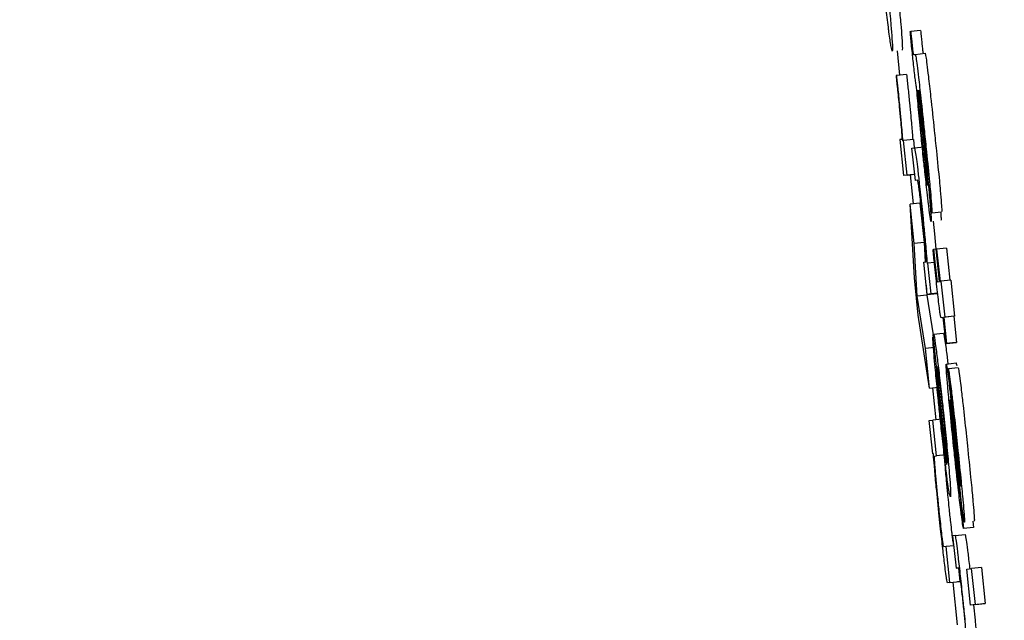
# Model space of a CAD drawing. Header units: inches. Extents: x 170 to 312, y 215 to 248.
# Tile 231 of 256: x 210.2396 to 210.2592, y 223.9287 to 223.9407. Entities that reach past the tile are written whole.
import ezdxf

# ---------------------------------------------------------------- set-up
doc = ezdxf.new("R2010")
doc.units = ezdxf.units.IN
doc.header["$LTSCALE"] = 0.25
doc.header["$MEASUREMENT"] = 0
doc.layers.add('ANNOTATIONS', color=1, linetype='Continuous')
doc.layers.add('MOTOR LH', color=7, linetype='Continuous')
doc.styles.add('ARIAL', font='arial.ttf', dxfattribs={"height": 0.09375})
doc.dimstyles.new('STANDARD$0', dxfattribs={"dimtxt": 0.09375, "dimasz": 0.09375, "dimexe": 0.03125, "dimexo": 0.046875, "dimgap": 0.09, "dimtad": 0, "dimtih": 1, "dimtoh": 1, "dimdec": 4, "dimzin": 0, "dimdsep": 46, "dimtxsty": 'ARIAL', "dimcen": 0.09, "dimadec": 0, "dimazin": 0, "dimtfac": 1, "dimtdec": 4, "dimtofl": 0, "dimtmove": 0, "dimatfit": 1, "dimfxl": 1, "dimtolj": 1, "dimtzin": 0, "dimarcsym": 0})

# ---------------------------------------------------------------- blocks, each defined once
blk = doc.blocks.new('*D154')
at = {"layer": 'ANNOTATIONS', "color": 0, "lineweight": -2, "transparency": 16777216}
for p, q in [((209.952995, 224.436735), (211.798957, 224.436735)), ((211.767707, 224.342985), (211.767707, 222.643354)), ((211.767707, 220.508863), (211.767707, 222.208494)), ((211.037182, 220.415113), (211.798957, 220.415113))]:
    blk.add_line(p, q, dxfattribs=at)
at = {"layer": 'ANNOTATIONS', "color": 0, "transparency": 16777216}
for points in [[(211.752082, 224.342985), (211.783332, 224.342985), (211.767707, 224.436735)], [(211.752082, 220.508863), (211.783332, 220.508863), (211.767707, 220.415113)]]:
    blk.add_solid(points, dxfattribs=at)
at = {"layer": 'defpoints', "color": 0, "transparency": 16777216}
for p in [(209.90612, 224.436735), (210.990307, 220.415113), (211.767707, 220.415113)]:
    blk.add_point(p, dxfattribs=at)
at = {"layer": 'ANNOTATIONS', "color": 0, "transparency": 16777216, "insert": (211.767707, 222.425924), "char_height": 0.09375, "attachment_point": 5, "style": 'ARIAL'}
blk.add_mtext('\\A1;OPENING\\PHEIGHT', dxfattribs=at)
blk = doc.blocks.new('*D155')
at = {"layer": 'ANNOTATIONS', "color": 0, "lineweight": -2, "transparency": 16777216}
for p, q in [((209.952995, 225.272719), (212.453946, 225.272719)), ((212.422696, 225.178969), (212.422696, 223.061346)), ((212.422696, 220.508863), (212.422696, 222.626486)), ((211.957527, 220.415113), (212.453946, 220.415113))]:
    blk.add_line(p, q, dxfattribs=at)
at = {"layer": 'ANNOTATIONS', "color": 0, "transparency": 16777216}
for points in [[(212.407071, 225.178969), (212.438321, 225.178969), (212.422696, 225.272719)], [(212.407071, 220.508863), (212.438321, 220.508863), (212.422696, 220.415113)]]:
    blk.add_solid(points, dxfattribs=at)
at = {"layer": 'defpoints', "color": 0, "transparency": 16777216}
for p in [(209.90612, 225.272719), (211.910652, 220.415113), (212.422696, 220.415113)]:
    blk.add_point(p, dxfattribs=at)
at = {"layer": 'ANNOTATIONS', "color": 0, "transparency": 16777216, "insert": (212.422696, 222.843916), "char_height": 0.09375, "attachment_point": 5, "style": 'ARIAL'}
blk.add_mtext('\\A1;TOTAL\\PHEIGHT', dxfattribs=at)

msp = doc.modelspace()

# ---------------------------------------------------------------- linework, layer by layer
at = {"layer": 'MOTOR LH'}
for p, q in [((210.257327, 223.94046), (210.257338, 223.940461)), ((210.257533, 223.940482), (210.257338, 223.940461)), ((210.257067, 223.940078), (210.257118, 223.939591)), ((210.257392, 223.94), (210.257428, 223.940005)), ((210.257428, 223.940005), (210.257624, 223.940026)), ((210.257059, 223.939584), (210.257046, 223.939583)), ((210.257255, 223.939605), (210.257059, 223.939584)), ((210.257477, 223.939287), (210.257486, 223.939288)), ((210.257529, 223.93886), (210.257587, 223.938298)), ((210.257535, 223.938902), (210.257595, 223.938314)), ((210.257157, 223.938315), (210.25712, 223.93831)), ((210.25712, 223.93831), (210.257195, 223.937595)), ((210.257194, 223.93829), (210.257183, 223.938288)), ((210.25739, 223.93831), (210.257194, 223.93829)), ((210.257266, 223.937605), (210.257194, 223.93829)), ((210.25739, 223.93831), (210.257407, 223.938144)), ((210.257409, 223.938144), (210.257605, 223.938165)), ((210.257362, 223.938138), (210.257409, 223.938144)), ((210.25743, 223.937495), (210.257362, 223.938138)), ((210.257391, 223.937616), (210.257195, 223.937595)), ((210.257266, 223.937605), (210.257195, 223.937595)), ((210.257266, 223.937605), (210.257416, 223.93762)), ((210.257326, 223.937609), (210.257386, 223.937034)), ((210.257417, 223.937619), (210.257391, 223.937616)), ((210.257756, 223.936852), (210.257681, 223.937567)), ((210.257475, 223.937501), (210.25743, 223.937495)), ((210.257522, 223.937048), (210.257327, 223.937028)), ((210.257409, 223.936243), (210.257327, 223.937028)), ((210.25741, 223.93556), (210.257327, 223.937028)), ((210.257522, 223.937048), (210.257605, 223.936263)), ((210.257756, 223.936852), (210.257952, 223.936873)), ((210.257785, 223.936685), (210.25781, 223.936437)), ((210.25781, 223.936437), (210.257838, 223.93613)), ((210.257605, 223.936263), (210.257409, 223.936243)), ((210.257463, 223.935193), (210.257409, 223.936243)), ((210.257605, 223.936263), (210.257625, 223.935877)), ((210.257782, 223.936124), (210.257793, 223.936125)), ((210.257843, 223.936131), (210.257793, 223.936125)), ((210.257843, 223.936132), (210.257854, 223.936133)), ((210.257911, 223.935488), (210.257843, 223.936132)), ((210.25805, 223.936154), (210.257854, 223.936133)), ((210.257854, 223.936133), (210.257922, 223.935489)), ((210.25805, 223.936154), (210.258117, 223.935511)), ((210.2576, 223.935874), (210.257644, 223.93588)), ((210.257668, 223.935231), (210.2576, 223.935874)), ((210.257665, 223.935849), (210.257674, 223.93585)), ((210.257809, 223.935864), (210.257674, 223.93585)), ((210.257674, 223.93585), (210.257738, 223.93524)), ((210.257488, 223.934816), (210.25741, 223.93556)), ((210.257648, 223.935416), (210.257659, 223.935214)), ((210.257868, 223.935482), (210.257911, 223.935488)), ((210.257922, 223.935489), (210.257939, 223.935492)), ((210.258135, 223.935512), (210.257939, 223.935492)), ((210.257939, 223.935492), (210.258015, 223.934777)), ((210.258135, 223.935512), (210.25821, 223.934798)), ((210.257659, 223.935214), (210.257463, 223.935193)), ((210.257659, 223.935214), (210.257784, 223.93443)), ((210.257668, 223.935231), (210.257864, 223.935252)), ((210.257738, 223.93524), (210.257668, 223.935231)), ((210.257874, 223.935254), (210.257738, 223.93524)), ((210.257629, 223.934155), (210.257463, 223.935193)), ((210.257712, 223.933366), (210.257488, 223.934816)), ((210.257986, 223.934774), (210.257945, 223.934768)), ((210.258041, 223.934253), (210.257986, 223.934774)), ((210.258193, 223.934796), (210.257997, 223.934775)), ((210.258015, 223.934777), (210.257997, 223.934775)), ((210.257997, 223.934775), (210.258052, 223.934254)), ((210.25821, 223.934798), (210.258015, 223.934777)), ((210.25821, 223.934798), (210.258193, 223.934796)), ((210.258193, 223.934796), (210.258247, 223.934274)), ((210.258055, 223.931849), (210.257783, 223.934428)), ((210.25779, 223.934442), (210.257985, 223.934463)), ((210.257788, 223.934381), (210.25778, 223.93438)), ((210.25778, 223.93438), (210.257848, 223.933737)), ((210.258236, 223.934273), (210.258041, 223.934253)), ((210.258052, 223.934254), (210.258041, 223.934253)), ((210.258052, 223.934254), (210.258247, 223.934274)), ((210.258247, 223.934274), (210.258236, 223.934273)), ((210.25781, 223.934174), (210.257629, 223.934155)), ((210.257712, 223.933366), (210.257629, 223.934155)), ((210.258055, 223.93404), (210.258078, 223.933849)), ((210.258044, 223.933846), (210.25824, 223.933867)), ((210.258063, 223.931877), (210.25786, 223.9338)), ((210.258084, 223.933749), (210.258087, 223.933749)), ((210.258159, 223.933034), (210.258084, 223.933749)), ((210.258282, 223.93377), (210.258087, 223.933749)), ((210.257712, 223.933366), (210.257893, 223.933385)), ((210.257769, 223.933372), (210.257836, 223.932739)), ((210.257708, 223.932724), (210.257778, 223.932733)), ((210.257777, 223.932062), (210.257708, 223.932724)), ((210.25796, 223.932752), (210.257778, 223.932733)), ((210.257853, 223.932019), (210.257778, 223.932733)), ((210.258277, 223.931745), (210.258192, 223.932522)), ((210.258196, 223.932598), (210.258254, 223.93207)), ((210.257788, 223.932063), (210.257777, 223.932062)), ((210.257817, 223.932014), (210.257853, 223.932019)), ((210.258035, 223.932038), (210.257853, 223.932019)), ((210.258328, 223.931431), (210.258332, 223.931416)), ((210.258315, 223.931289), (210.25839, 223.930575)), ((210.258573, 223.930719), (210.258586, 223.930595)), ((210.258586, 223.930595), (210.25839, 223.930575)), ((210.258223, 223.930438), (210.258172, 223.930432)), ((210.258172, 223.930432), (210.25824, 223.929789)), ((210.258223, 223.930438), (210.258419, 223.930459)), ((210.258043, 223.930218), (210.257998, 223.930212)), ((210.258193, 223.930233), (210.258043, 223.930218)), ((210.258118, 223.929503), (210.258043, 223.930218)), ((210.25824, 223.929789), (210.258284, 223.929794)), ((210.258285, 223.929793), (210.25824, 223.929789)), ((210.258285, 223.929791), (210.258314, 223.929524)), ((210.258452, 223.929768), (210.258549, 223.929781)), ((210.258527, 223.929054), (210.258452, 223.929768)), ((210.258744, 223.929801), (210.258549, 223.929781)), ((210.258624, 223.929066), (210.258549, 223.929781)), ((210.258744, 223.929801), (210.258819, 223.929086)), ((210.258118, 223.929503), (210.258072, 223.929497)), ((210.258118, 223.929503), (210.258314, 223.929524)), ((210.258174, 223.929508), (210.258263, 223.92866)), ((210.258314, 223.929524), (210.258268, 223.929518)), ((210.258723, 223.929074), (210.258527, 223.929054)), ((210.258624, 223.929066), (210.258527, 223.929054)), ((210.258588, 223.92906), (210.258619, 223.92875)), ((210.258624, 223.929066), (210.258819, 223.929086)), ((210.258819, 223.929086), (210.258723, 223.929074))]:
    msp.add_line(p, q, dxfattribs=at)
for points, knots in [([(210.256814, 223.941925), (210.256835, 223.941716), (210.256879, 223.941296), (210.256922, 223.940846), (210.256939, 223.940643), (210.256944, 223.940587)], [0, 0, 0, 0, 0.417905, 0.838485, 1, 1, 1, 1]), ([(210.256893, 223.940547), (210.256878, 223.940673), (210.256847, 223.940925), (210.256794, 223.941399), (210.256761, 223.941711), (210.256746, 223.941849)], [0, 0, 0, 0, 0.35822, 0.7171383, 1, 1, 1, 1]), ([(210.257087, 223.941174), (210.257101, 223.941036), (210.257121, 223.940823), (210.257135, 223.940663), (210.25714, 223.940608)], [0, 0, 0, 0, 0.651281, 1, 1, 1, 1]), ([(210.256971, 223.940067), (210.256964, 223.940084), (210.256952, 223.940112), (210.256918, 223.940351), (210.256897, 223.940515), (210.256893, 223.940547)], [0, 0, 0, 0, 0.524417, 0.909793, 1, 1, 1, 1]), ([(210.256944, 223.940587), (210.256952, 223.940492), (210.256971, 223.940255), (210.256979, 223.940093), (210.256973, 223.940075), (210.256971, 223.940067)], [0, 0, 0, 0, 0.276439, 0.69213, 1, 1, 1, 1]), ([(210.25714, 223.940608), (210.257148, 223.940513), (210.257167, 223.940276), (210.257174, 223.940113), (210.257169, 223.940095), (210.257167, 223.940088)], [0, 0, 0, 0, 0.276432, 0.692176, 1, 1, 1, 1]), ([(210.257375, 223.939987), (210.257369, 223.940048), (210.257352, 223.940207), (210.257337, 223.940363), (210.257327, 223.94046)], [0, 0, 0, 0, 0.381526, 1, 1, 1, 1]), ([(210.257338, 223.940461), (210.257341, 223.940427), (210.257346, 223.940374), (210.257354, 223.940298), (210.257358, 223.940258), (210.25736, 223.940238)], [0, 0, 0, 0, 0.4881854, 0.7420853, 1, 1, 1, 1]), ([(210.257533, 223.940482), (210.257537, 223.940447), (210.257542, 223.940395), (210.257549, 223.940319), (210.257554, 223.940279), (210.257556, 223.940258)], [0, 0, 0, 0, 0.4882018, 0.7420766, 1, 1, 1, 1]), ([(210.25736, 223.940238), (210.257363, 223.940213), (210.257367, 223.940167), (210.257374, 223.940108), (210.25738, 223.940059), (210.257388, 223.940006), (210.25739, 223.940003), (210.257392, 223.94)], [0, 0, 0, 0, 0.140242, 0.256281, 0.371708, 0.556681, 1, 1, 1, 1]), ([(210.257556, 223.940258), (210.257558, 223.940233), (210.257563, 223.940188), (210.25757, 223.940129), (210.257576, 223.940079), (210.257584, 223.940027), (210.257586, 223.940023), (210.257588, 223.940021)], [0, 0, 0, 0, 0.140209, 0.256232, 0.372219, 0.556786, 1, 1, 1, 1]), ([(210.257454, 223.939345), (210.257451, 223.939363), (210.257444, 223.939393), (210.257428, 223.939519), (210.25741, 223.939668), (210.257392, 223.939832), (210.25738, 223.939938), (210.257375, 223.939987)], [0, 0, 0, 0, 0.318892, 0.503446, 0.689292, 0.85645, 1, 1, 1, 1]), ([(210.257428, 223.940005), (210.257432, 223.939994), (210.257438, 223.939977), (210.257463, 223.939796), (210.257496, 223.939522), (210.257547, 223.939069), (210.257586, 223.938696), (210.25761, 223.938471)], [0, 0, 0, 0, 0.208174, 0.351506, 0.494834, 0.694302, 1, 1, 1, 1]), ([(210.257624, 223.940026), (210.257628, 223.940015), (210.257634, 223.939997), (210.257659, 223.939816), (210.257692, 223.939543), (210.257743, 223.939089), (210.257782, 223.938717), (210.257806, 223.938491)], [0, 0, 0, 0, 0.208175, 0.351508, 0.494834, 0.694302, 1, 1, 1, 1]), ([(210.257046, 223.939583), (210.257049, 223.939558), (210.257054, 223.939507), (210.257063, 223.939425), (210.257069, 223.939369), (210.257072, 223.939338)], [0, 0, 0, 0, 0.310122, 0.619907, 1, 1, 1, 1]), ([(210.257088, 223.939321), (210.257079, 223.939397), (210.25707, 223.939486), (210.257061, 223.939573), (210.257059, 223.939584)], [0, 0, 0, 0, 0.865144, 1, 1, 1, 1]), ([(210.257255, 223.939605), (210.25726, 223.939562), (210.257269, 223.939474), (210.257279, 223.939385), (210.257283, 223.939341)], [0, 0, 0, 0, 0.498436, 1, 1, 1, 1]), ([(210.257072, 223.939338), (210.257085, 223.939212), (210.257109, 223.938987), (210.257137, 223.938695), (210.257147, 223.93857), (210.257152, 223.93851)], [0, 0, 0, 0, 0.390819, 0.706139, 1, 1, 1, 1]), ([(210.257283, 223.939341), (210.257294, 223.939241), (210.257314, 223.93904), (210.257345, 223.938721), (210.257365, 223.938483), (210.257375, 223.938353), (210.257378, 223.938308)], [0, 0, 0, 0, 0.222546, 0.444522, 0.808276, 1, 1, 1, 1]), ([(210.257587, 223.93797), (210.257573, 223.938109), (210.257539, 223.938438), (210.257491, 223.93893), (210.257467, 223.939205), (210.257454, 223.939345)], [0, 0, 0, 0, 0.26727, 0.629533, 1, 1, 1, 1]), ([(210.257183, 223.938288), (210.257174, 223.938398), (210.257161, 223.93857), (210.257128, 223.93892), (210.257104, 223.939166), (210.25709, 223.9393), (210.257088, 223.939321)], [0, 0, 0, 0, 0.447264, 0.699745, 0.954555, 1, 1, 1, 1]), ([(210.257483, 223.939156), (210.25748, 223.939186), (210.257475, 223.939258), (210.257475, 223.939285), (210.257476, 223.939287), (210.257477, 223.939287)], [0, 0, 0, 0, 0.368455, 0.910263, 1, 1, 1, 1]), ([(210.25752, 223.938738), (210.257513, 223.938816), (210.257498, 223.938974), (210.257488, 223.939095), (210.257483, 223.939156)], [0, 0, 0, 0, 0.489772, 1, 1, 1, 1]), ([(210.257486, 223.939288), (210.257493, 223.93922), (210.257506, 223.939082), (210.257521, 223.938934), (210.257529, 223.93886)], [0, 0, 0, 0, 0.495343, 1, 1, 1, 1]), ([(210.257501, 223.939294), (210.2575, 223.939289), (210.257499, 223.939281), (210.257504, 223.939222), (210.257507, 223.939182), (210.257509, 223.939168)], [0, 0, 0, 0, 0.560963, 0.835938, 1, 1, 1, 1]), ([(210.257602, 223.938447), (210.257587, 223.938587), (210.257565, 223.938796), (210.257536, 223.939053), (210.257518, 223.939198), (210.257506, 223.939282), (210.257503, 223.93929), (210.257501, 223.939294)], [0, 0, 0, 0, 0.342854, 0.509816, 0.6784, 0.82401, 1, 1, 1, 1]), ([(210.257509, 223.939168), (210.257511, 223.939143), (210.257515, 223.939095), (210.257524, 223.939005), (210.257531, 223.938939), (210.257535, 223.938902)], [0, 0, 0, 0, 0.302047, 0.603558, 1, 1, 1, 1]), ([(210.257583, 223.93812), (210.257574, 223.938199), (210.257552, 223.938414), (210.257533, 223.938612), (210.25752, 223.938738)], [0, 0, 0, 0, 0.364579, 1, 1, 1, 1]), ([(210.257152, 223.93851), (210.257155, 223.938464), (210.257166, 223.938324), (210.257161, 223.938319), (210.257157, 223.938315)], [0, 0, 0, 0, 0.3237364, 1, 1, 1, 1]), ([(210.257681, 223.937567), (210.257682, 223.937576), (210.257683, 223.937592), (210.257675, 223.937707), (210.257659, 223.937879), (210.257634, 223.938135), (210.257614, 223.938334), (210.257602, 223.938447)], [0, 0, 0, 0, 0.224873, 0.383614, 0.542871, 0.742033, 1, 1, 1, 1]), ([(210.25761, 223.938471), (210.257624, 223.938336), (210.25766, 223.937993), (210.257702, 223.937572), (210.257724, 223.937341), (210.257729, 223.937279)], [0, 0, 0, 0, 0.319044, 0.81709, 1, 1, 1, 1]), ([(210.257806, 223.938491), (210.25782, 223.938357), (210.257856, 223.938013), (210.257898, 223.937592), (210.257919, 223.937362), (210.257925, 223.9373)], [0, 0, 0, 0, 0.319392, 0.817388, 1, 1, 1, 1]), ([(210.257587, 223.938298), (210.257599, 223.938172), (210.257621, 223.937961), (210.257646, 223.937705), (210.257656, 223.937598), (210.25766, 223.93756)], [0, 0, 0, 0, 0.486926, 0.817094, 1, 1, 1, 1]), ([(210.257595, 223.938314), (210.257614, 223.938134), (210.257651, 223.93777), (210.257685, 223.937426), (210.257702, 223.937253)], [0, 0, 0, 0, 0.495932, 1, 1, 1, 1]), ([(210.257409, 223.938144), (210.257414, 223.938134), (210.257422, 223.938119), (210.257448, 223.937942), (210.257476, 223.937719), (210.257513, 223.937393), (210.257541, 223.937133), (210.257558, 223.936979)], [0, 0, 0, 0, 0.315064, 0.48809, 0.635656, 0.783508, 1, 1, 1, 1]), ([(210.257641, 223.937595), (210.257633, 223.937665), (210.257614, 223.937824), (210.257594, 223.938014), (210.257583, 223.93812)], [0, 0, 0, 0, 0.437242, 1, 1, 1, 1]), ([(210.257692, 223.937029), (210.257683, 223.937106), (210.25766, 223.937294), (210.257624, 223.937629), (210.257598, 223.93787), (210.257587, 223.93797)], [0, 0, 0, 0, 0.285258, 0.705861, 1, 1, 1, 1]), ([(210.25767, 223.937396), (210.257667, 223.937403), (210.257664, 223.937415), (210.257651, 223.937508), (210.257643, 223.937573), (210.257641, 223.937595)], [0, 0, 0, 0, 0.491707, 0.824978, 1, 1, 1, 1]), ([(210.257564, 223.936817), (210.257554, 223.936907), (210.257538, 223.93706), (210.257516, 223.937248), (210.257498, 223.937385), (210.257483, 223.937487), (210.257478, 223.937496), (210.257475, 223.937501)], [0, 0, 0, 0, 0.206481, 0.347765, 0.488796, 0.69312, 1, 1, 1, 1]), ([(210.25766, 223.93756), (210.257663, 223.93752), (210.25767, 223.937439), (210.257671, 223.937399), (210.25767, 223.937397), (210.25767, 223.937396)], [0, 0, 0, 0, 0.412598, 0.826409, 1, 1, 1, 1]), ([(210.257702, 223.937253), (210.257708, 223.93719), (210.257724, 223.937022), (210.257733, 223.936905), (210.257739, 223.936831)], [0, 0, 0, 0, 0.371, 1, 1, 1, 1]), ([(210.257729, 223.937279), (210.257737, 223.937188), (210.257753, 223.937005), (210.257761, 223.936872), (210.257758, 223.936859), (210.257756, 223.936852)], [0, 0, 0, 0, 0.344156, 0.688358, 1, 1, 1, 1]), ([(210.257925, 223.9373), (210.257933, 223.937208), (210.257949, 223.937026), (210.257956, 223.936893), (210.257953, 223.936879), (210.257952, 223.936873)], [0, 0, 0, 0, 0.344141, 0.688376, 1, 1, 1, 1]), ([(210.257558, 223.936979), (210.257566, 223.936898), (210.257586, 223.936704), (210.257604, 223.936523), (210.257614, 223.936416)], [0, 0, 0, 0, 0.414187, 1, 1, 1, 1]), ([(210.257744, 223.936681), (210.25774, 223.936691), (210.257734, 223.93671), (210.257712, 223.936864), (210.257697, 223.936988), (210.257692, 223.937029)], [0, 0, 0, 0, 0.445853, 0.812564, 1, 1, 1, 1]), ([(210.257629, 223.936135), (210.257621, 223.936223), (210.257608, 223.936372), (210.257584, 223.936623), (210.257569, 223.936763), (210.257564, 223.936817)], [0, 0, 0, 0, 0.4699202, 0.7983337, 1, 1, 1, 1]), ([(210.257739, 223.936831), (210.257742, 223.936795), (210.257748, 223.9367), (210.257746, 223.936689), (210.257744, 223.936681)], [0, 0, 0, 0, 0.377379, 1, 1, 1, 1]), ([(210.257935, 223.936852), (210.257937, 223.936816), (210.257944, 223.93672), (210.257941, 223.936709), (210.25794, 223.936702)], [0, 0, 0, 0, 0.377597, 1, 1, 1, 1]), ([(210.257614, 223.936416), (210.257626, 223.93629), (210.257646, 223.936081), (210.25766, 223.935914), (210.257665, 223.935849)], [0, 0, 0, 0, 0.6071, 1, 1, 1, 1]), ([(210.257644, 223.93588), (210.257645, 223.935891), (210.257646, 223.935913), (210.257637, 223.936033), (210.25763, 223.936115), (210.257629, 223.936135)], [0, 0, 0, 0, 0.431322, 0.860454, 1, 1, 1, 1]), ([(210.257836, 223.935607), (210.257828, 223.935683), (210.25781, 223.935856), (210.257792, 223.936028), (210.257782, 223.936124)], [0, 0, 0, 0, 0.440308, 1, 1, 1, 1]), ([(210.257793, 223.936125), (210.257797, 223.936082), (210.257806, 223.935995), (210.257816, 223.935906), (210.25782, 223.935861)], [0, 0, 0, 0, 0.498331, 1, 1, 1, 1]), ([(210.25782, 223.935861), (210.257824, 223.935825), (210.257832, 223.935744), (210.257844, 223.935644), (210.25785, 223.935592), (210.257852, 223.935577)], [0, 0, 0, 0, 0.356409, 0.809217, 1, 1, 1, 1]), ([(210.257883, 223.935175), (210.257875, 223.935243), (210.257859, 223.935384), (210.257844, 223.935532), (210.257836, 223.935607)], [0, 0, 0, 0, 0.49064, 1, 1, 1, 1]), ([(210.257852, 223.935577), (210.257854, 223.935561), (210.257859, 223.935521), (210.257864, 223.935488), (210.257866, 223.935485), (210.257868, 223.935482)], [0, 0, 0, 0, 0.19182, 0.490831, 1, 1, 1, 1]), ([(210.257919, 223.934874), (210.257914, 223.934913), (210.257904, 223.934989), (210.25789, 223.935114), (210.257883, 223.935175)], [0, 0, 0, 0, 0.5138715, 1, 1, 1, 1]), ([(210.257945, 223.934768), (210.257942, 223.93477), (210.257939, 223.934773), (210.257932, 223.934791), (210.257924, 223.934846), (210.257919, 223.934874)], [0, 0, 0, 0, 0.3909991, 0.6914593, 1, 1, 1, 1]), ([(210.257783, 223.934428), (210.257784, 223.934431), (210.257786, 223.934438), (210.257789, 223.934441), (210.25779, 223.934442)], [0, 0, 0, 0, 0.499951, 1, 1, 1, 1]), ([(210.25779, 223.934442), (210.257793, 223.934437), (210.257802, 223.934421), (210.257826, 223.934269), (210.257852, 223.934071), (210.257859, 223.934019)], [0, 0, 0, 0, 0.305654, 0.818312, 1, 1, 1, 1]), ([(210.257985, 223.934463), (210.257989, 223.934457), (210.257998, 223.934442), (210.258022, 223.93429), (210.258048, 223.934092), (210.258055, 223.93404)], [0, 0, 0, 0, 0.305675, 0.818312, 1, 1, 1, 1]), ([(210.257819, 223.933836), (210.257811, 223.933928), (210.257792, 223.934151), (210.257781, 223.934313), (210.25778, 223.934366), (210.25778, 223.93438)], [0, 0, 0, 0, 0.336311, 0.819982, 1, 1, 1, 1]), ([(210.257859, 223.934019), (210.257872, 223.933911), (210.257899, 223.933695), (210.257946, 223.933277), (210.257976, 223.932999), (210.257989, 223.932879)], [0, 0, 0, 0, 0.3613717, 0.7244002, 1, 1, 1, 1]), ([(210.258073, 223.933412), (210.258065, 223.933513), (210.258047, 223.933716), (210.258041, 223.933834), (210.258044, 223.933843), (210.258044, 223.933846)], [0, 0, 0, 0, 0.406995, 0.81657, 1, 1, 1, 1]), ([(210.258044, 223.933846), (210.258046, 223.933844), (210.258048, 223.93384), (210.258053, 223.933811), (210.258056, 223.933794)], [0, 0, 0, 0, 0.436258, 1, 1, 1, 1]), ([(210.25824, 223.933867), (210.258241, 223.933865), (210.258244, 223.933861), (210.258249, 223.933832), (210.258252, 223.933815)], [0, 0, 0, 0, 0.436305, 1, 1, 1, 1]), ([(210.25792, 223.93281), (210.257908, 223.932929), (210.257879, 223.93321), (210.257844, 223.933567), (210.257826, 223.933764), (210.257819, 223.933836)], [0, 0, 0, 0, 0.319281, 0.752549, 1, 1, 1, 1]), ([(210.257848, 223.933737), (210.25785, 223.933697), (210.257855, 223.933617), (210.257865, 223.933498), (210.25787, 223.933439)], [0, 0, 0, 0, 0.496126, 1, 1, 1, 1]), ([(210.25786, 223.9338), (210.257869, 223.933759), (210.257881, 223.933704), (210.257915, 223.933444), (210.257941, 223.933215), (210.257964, 223.933009), (210.257976, 223.932894), (210.25798, 223.932861)], [0, 0, 0, 0, 0.451374, 0.619323, 0.788425, 0.940542, 1, 1, 1, 1]), ([(210.258056, 223.933794), (210.258062, 223.933754), (210.258073, 223.933684), (210.258092, 223.933525), (210.2581, 223.933456)], [0, 0, 0, 0, 0.566139, 1, 1, 1, 1]), ([(210.258087, 223.933749), (210.25809, 223.933732), (210.258098, 223.933699), (210.258122, 223.93352), (210.25814, 223.933367), (210.258148, 223.933304)], [0, 0, 0, 0, 0.3681422, 0.7371393, 1, 1, 1, 1]), ([(210.258282, 223.93377), (210.258286, 223.933753), (210.258294, 223.933718), (210.258318, 223.93354), (210.258336, 223.933388), (210.258344, 223.933324)], [0, 0, 0, 0, 0.368273, 0.737071, 1, 1, 1, 1]), ([(210.2581, 223.933456), (210.258111, 223.933367), (210.258142, 223.933097), (210.258174, 223.932798), (210.258196, 223.932598)], [0, 0, 0, 0, 0.329987, 1, 1, 1, 1]), ([(210.25787, 223.933439), (210.257873, 223.933397), (210.257881, 223.933314), (210.257891, 223.933212), (210.257896, 223.93316)], [0, 0, 0, 0, 0.490328, 1, 1, 1, 1]), ([(210.258192, 223.932216), (210.25817, 223.932432), (210.258131, 223.932808), (210.258092, 223.933209), (210.258077, 223.933372), (210.258073, 223.933412)], [0, 0, 0, 0, 0.504482, 0.879414, 1, 1, 1, 1]), ([(210.258148, 223.933304), (210.258159, 223.933206), (210.258189, 223.932949), (210.258232, 223.932556), (210.258261, 223.932282), (210.25827, 223.932196)], [0, 0, 0, 0, 0.296677, 0.781275, 1, 1, 1, 1]), ([(210.258344, 223.933324), (210.258355, 223.933227), (210.258385, 223.93297), (210.258428, 223.932576), (210.258457, 223.932302), (210.258466, 223.932217)], [0, 0, 0, 0, 0.296684, 0.781671, 1, 1, 1, 1]), ([(210.257896, 223.93316), (210.257899, 223.93313), (210.257904, 223.933071), (210.257916, 223.932958), (210.257925, 223.932873), (210.25793, 223.932821)], [0, 0, 0, 0, 0.271918, 0.544765, 1, 1, 1, 1]), ([(210.258118, 223.933131), (210.258118, 223.933126), (210.258116, 223.933116), (210.258123, 223.933028), (210.258131, 223.932941), (210.258135, 223.932899)], [0, 0, 0, 0, 0.339267, 0.679502, 1, 1, 1, 1]), ([(210.258124, 223.933101), (210.258123, 223.933105), (210.258122, 223.933115), (210.258119, 223.933128), (210.258119, 223.93313), (210.258118, 223.933131)], [0, 0, 0, 0, 0.306835, 0.614072, 1, 1, 1, 1]), ([(210.258142, 223.932963), (210.25814, 223.932979), (210.258135, 223.933024), (210.258129, 223.933069), (210.258125, 223.933091), (210.258124, 223.933101)], [0, 0, 0, 0, 0.244763, 0.674082, 1, 1, 1, 1]), ([(210.25798, 223.932861), (210.257991, 223.932754), (210.258013, 223.932539), (210.258033, 223.932329), (210.258041, 223.932238), (210.258042, 223.932224)], [0, 0, 0, 0, 0.4581731, 0.9194356, 1, 1, 1, 1]), ([(210.257989, 223.932879), (210.258007, 223.932705), (210.258043, 223.932357), (210.258082, 223.931943), (210.258099, 223.93175), (210.258105, 223.931675)], [0, 0, 0, 0, 0.377572, 0.756824, 1, 1, 1, 1]), ([(210.258135, 223.932899), (210.258143, 223.932808), (210.258162, 223.932608), (210.258186, 223.932379), (210.258199, 223.932255)], [0, 0, 0, 0, 0.45569, 1, 1, 1, 1]), ([(210.258192, 223.932522), (210.258183, 223.932598), (210.258166, 223.932751), (210.25815, 223.932892), (210.258142, 223.932963)], [0, 0, 0, 0, 0.495751, 1, 1, 1, 1]), ([(210.258183, 223.932875), (210.25818, 223.932901), (210.258173, 223.932961), (210.258165, 223.933005), (210.258161, 223.933025), (210.258159, 223.933034)], [0, 0, 0, 0, 0.280029, 0.635712, 1, 1, 1, 1]), ([(210.258219, 223.932571), (210.258209, 223.932653), (210.258197, 223.932765), (210.258186, 223.932852), (210.258183, 223.932875)], [0, 0, 0, 0, 0.734215, 1, 1, 1, 1]), ([(210.258054, 223.931638), (210.25804, 223.931746), (210.258013, 223.931962), (210.257965, 223.932391), (210.257934, 223.93268), (210.25792, 223.93281)], [0, 0, 0, 0, 0.354848, 0.71145, 1, 1, 1, 1]), ([(210.25793, 223.932821), (210.257937, 223.932754), (210.257954, 223.932593), (210.257971, 223.932447), (210.257981, 223.932361)], [0, 0, 0, 0, 0.41483, 1, 1, 1, 1]), ([(210.258262, 223.932169), (210.258255, 223.932236), (210.25824, 223.932373), (210.258226, 223.932504), (210.258219, 223.932571)], [0, 0, 0, 0, 0.49395, 1, 1, 1, 1]), ([(210.257981, 223.932361), (210.257987, 223.932304), (210.258003, 223.932168), (210.258015, 223.932077), (210.258022, 223.932025)], [0, 0, 0, 0, 0.423509, 1, 1, 1, 1]), ([(210.258042, 223.932224), (210.258047, 223.932171), (210.258059, 223.932014), (210.258063, 223.931928), (210.258063, 223.931889), (210.258063, 223.931877)], [0, 0, 0, 0, 0.261542, 0.77004, 1, 1, 1, 1]), ([(210.258327, 223.930996), (210.258312, 223.931124), (210.258276, 223.931434), (210.258228, 223.931877), (210.258199, 223.932155), (210.258192, 223.932216)], [0, 0, 0, 0, 0.355761, 0.858094, 1, 1, 1, 1]), ([(210.258199, 223.932255), (210.258209, 223.932165), (210.258231, 223.931954), (210.258257, 223.93172), (210.258271, 223.931599), (210.258274, 223.931578)], [0, 0, 0, 0, 0.384978, 0.891144, 1, 1, 1, 1]), ([(210.258317, 223.931622), (210.258309, 223.931699), (210.258293, 223.931869), (210.258273, 223.932063), (210.258262, 223.932169)], [0, 0, 0, 0, 0.457992, 1, 1, 1, 1]), ([(210.25827, 223.932196), (210.258292, 223.931987), (210.258329, 223.931625), (210.258364, 223.931264), (210.258377, 223.931123), (210.258379, 223.931101)], [0, 0, 0, 0, 0.534799, 0.926501, 1, 1, 1, 1]), ([(210.258466, 223.932217), (210.258488, 223.932008), (210.258525, 223.931646), (210.25856, 223.931285), (210.258573, 223.931144), (210.258575, 223.931121)], [0, 0, 0, 0, 0.534794, 0.926487, 1, 1, 1, 1]), ([(210.257906, 223.930819), (210.257886, 223.931017), (210.257851, 223.93135), (210.257813, 223.931755), (210.257796, 223.931957), (210.25779, 223.932042), (210.257788, 223.932063)], [0, 0, 0, 0, 0.3859929, 0.6485193, 0.910576, 1, 1, 1, 1]), ([(210.257812, 223.931968), (210.257812, 223.931983), (210.257812, 223.932012), (210.257816, 223.932013), (210.257817, 223.932014)], [0, 0, 0, 0, 0.496831, 1, 1, 1, 1]), ([(210.257824, 223.931781), (210.257821, 223.931818), (210.257814, 223.931904), (210.257813, 223.931945), (210.257812, 223.931968)], [0, 0, 0, 0, 0.438277, 1, 1, 1, 1]), ([(210.258007, 223.931989), (210.258008, 223.931972), (210.258009, 223.931932), (210.258016, 223.931849), (210.25802, 223.931802)], [0, 0, 0, 0, 0.43818, 1, 1, 1, 1]), ([(210.258022, 223.932025), (210.258028, 223.931985), (210.258043, 223.931885), (210.25805, 223.931862), (210.258055, 223.931849)], [0, 0, 0, 0, 0.4008339, 1, 1, 1, 1]), ([(210.258254, 223.93207), (210.258264, 223.931978), (210.258283, 223.931812), (210.258303, 223.931625), (210.258313, 223.931546), (210.258315, 223.931529)], [0, 0, 0, 0, 0.493525, 0.893902, 1, 1, 1, 1]), ([(210.257901, 223.930969), (210.25789, 223.931074), (210.257869, 223.931285), (210.257841, 223.931573), (210.25783, 223.93171), (210.257824, 223.931781)], [0, 0, 0, 0, 0.326988, 0.655404, 1, 1, 1, 1]), ([(210.25802, 223.931802), (210.258028, 223.931703), (210.258042, 223.931537), (210.258072, 223.931231), (210.25809, 223.93106), (210.258097, 223.93099)], [0, 0, 0, 0, 0.46494, 0.780922, 1, 1, 1, 1]), ([(210.258351, 223.931078), (210.258341, 223.931165), (210.258317, 223.931375), (210.258292, 223.931608), (210.258277, 223.931745)], [0, 0, 0, 0, 0.4121734, 1, 1, 1, 1]), ([(210.258127, 223.931206), (210.258123, 223.931213), (210.258113, 223.931229), (210.258086, 223.931386), (210.258059, 223.931593), (210.258054, 223.931638)], [0, 0, 0, 0, 0.3380281, 0.8573578, 1, 1, 1, 1]), ([(210.258105, 223.931675), (210.258112, 223.931591), (210.25813, 223.931366), (210.258134, 223.931228), (210.258129, 223.931213), (210.258127, 223.931206)], [0, 0, 0, 0, 0.266252, 0.712054, 1, 1, 1, 1]), ([(210.258274, 223.931578), (210.25828, 223.931527), (210.258294, 223.931411), (210.258307, 223.931323), (210.258313, 223.9313), (210.258315, 223.931289)], [0, 0, 0, 0, 0.293909, 0.667504, 1, 1, 1, 1]), ([(210.258315, 223.931529), (210.258316, 223.931518), (210.258319, 223.931491), (210.258324, 223.931456), (210.258327, 223.931441), (210.258328, 223.931431)], [0, 0, 0, 0, 0.236964, 0.531134, 1, 1, 1, 1]), ([(210.258332, 223.931416), (210.258332, 223.931421), (210.258333, 223.931429), (210.258327, 223.931506), (210.25832, 223.931583), (210.258317, 223.931622)], [0, 0, 0, 0, 0.331619, 0.664264, 1, 1, 1, 1]), ([(210.258379, 223.931101), (210.258387, 223.931013), (210.258402, 223.930838), (210.258409, 223.930717), (210.258407, 223.930706), (210.258406, 223.930701)], [0, 0, 0, 0, 0.369212, 0.73979, 1, 1, 1, 1]), ([(210.258575, 223.931121), (210.258583, 223.931034), (210.258598, 223.930858), (210.258605, 223.930738), (210.258602, 223.930727), (210.258601, 223.930722)], [0, 0, 0, 0, 0.369215, 0.739791, 1, 1, 1, 1]), ([(210.257964, 223.930404), (210.257958, 223.930457), (210.257945, 223.930563), (210.257923, 223.930765), (210.257908, 223.930901), (210.257901, 223.930969)], [0, 0, 0, 0, 0.336164, 0.670864, 1, 1, 1, 1]), ([(210.258097, 223.93099), (210.258107, 223.930892), (210.258125, 223.930723), (210.258147, 223.930531), (210.258157, 223.930452), (210.25816, 223.930425)], [0, 0, 0, 0, 0.473705, 0.815035, 1, 1, 1, 1]), ([(210.25839, 223.930575), (210.258385, 223.930589), (210.258377, 223.930613), (210.25835, 223.930811), (210.258333, 223.930952), (210.258327, 223.930996)], [0, 0, 0, 0, 0.499337, 0.840937, 1, 1, 1, 1]), ([(210.258393, 223.930755), (210.258388, 223.930792), (210.258377, 223.930861), (210.25836, 223.931009), (210.258351, 223.931078)], [0, 0, 0, 0, 0.531222, 1, 1, 1, 1]), ([(210.258014, 223.929848), (210.258002, 223.929954), (210.257977, 223.930165), (210.257938, 223.930515), (210.257915, 223.930733), (210.257906, 223.930819)], [0, 0, 0, 0, 0.37855, 0.755585, 1, 1, 1, 1]), ([(210.258406, 223.930701), (210.258404, 223.930703), (210.258402, 223.930707), (210.258396, 223.930739), (210.258393, 223.930755)], [0, 0, 0, 0, 0.494153, 1, 1, 1, 1]), ([(210.257998, 223.930212), (210.257994, 223.930217), (210.257989, 223.930225), (210.257975, 223.930321), (210.257967, 223.930385), (210.257964, 223.930404)], [0, 0, 0, 0, 0.611493, 0.887076, 1, 1, 1, 1]), ([(210.25816, 223.930425), (210.258166, 223.930383), (210.258179, 223.930276), (210.258187, 223.930242), (210.25819, 223.930238), (210.258191, 223.930237)], [0, 0, 0, 0, 0.328729, 0.838907, 1, 1, 1, 1]), ([(210.258273, 223.930115), (210.258263, 223.930192), (210.258244, 223.930346), (210.258229, 223.930427), (210.258225, 223.930435), (210.258223, 223.930438)], [0, 0, 0, 0, 0.373634, 0.745615, 1, 1, 1, 1]), ([(210.258419, 223.930459), (210.258423, 223.930447), (210.258431, 223.930426), (210.258453, 223.930264), (210.258466, 223.930159), (210.258469, 223.930135)], [0, 0, 0, 0, 0.528954, 0.896444, 1, 1, 1, 1]), ([(210.258469, 223.930135), (210.25848, 223.930045), (210.258493, 223.929938), (210.258509, 223.929798), (210.258511, 223.929776)], [0, 0, 0, 0, 0.8427953, 1, 1, 1, 1]), ([(210.258369, 223.929265), (210.258354, 223.929406), (210.258324, 223.929688), (210.258291, 223.929969), (210.258276, 223.930092), (210.258273, 223.930115)], [0, 0, 0, 0, 0.4469639, 0.8975953, 1, 1, 1, 1]), ([(210.258072, 223.929497), (210.258068, 223.929505), (210.258061, 223.929518), (210.25804, 223.929645), (210.258022, 223.929788), (210.258014, 223.929848)], [0, 0, 0, 0, 0.470137, 0.777238, 1, 1, 1, 1]), ([(210.258284, 223.929794), (210.258286, 223.929792), (210.25829, 223.929789), (210.258298, 223.929749), (210.258307, 223.929693), (210.258315, 223.929632), (210.258317, 223.929614)], [0, 0, 0, 0, 0.3759905, 0.6364206, 0.8984612, 1, 1, 1, 1]), ([(210.258317, 223.929614), (210.258323, 223.929565), (210.258335, 223.929468), (210.258355, 223.929287), (210.258368, 223.929169), (210.258373, 223.929116)], [0, 0, 0, 0, 0.359003, 0.717774, 1, 1, 1, 1]), ([(210.258423, 223.928729), (210.258417, 223.928797), (210.258399, 223.92897), (210.25838, 223.929154), (210.258369, 223.929265)], [0, 0, 0, 0, 0.393307, 1, 1, 1, 1]), ([(210.258373, 223.929116), (210.258383, 223.929026), (210.258402, 223.928844), (210.258427, 223.928574), (210.258438, 223.928447), (210.258443, 223.928375)], [0, 0, 0, 0, 0.301188, 0.603154, 1, 1, 1, 1]), ([(210.258619, 223.92875), (210.258628, 223.928651), (210.258648, 223.928444), (210.258662, 223.928281), (210.258669, 223.928196)], [0, 0, 0, 0, 0.4774698, 1, 1, 1, 1])]:
    msp.add_open_spline(points, degree=3, knots=knots, dxfattribs=at)

# ---------------------------------------------------------------- dimensions: what is measured, and where the dimension line sits
at = {"layer": 'ANNOTATIONS'}
for base, p1, p2, text, picture, middle in [((212.422696, 220.415113), (209.90612, 225.272719), (211.910652, 220.415113), 'TOTAL\\PHEIGHT', '*D155', (212.422696, 222.843916)), ((211.767707, 220.415113), (209.90612, 224.436735), (210.990307, 220.415113), 'OPENING\\PHEIGHT', '*D154', (211.767707, 222.425924))]:
    dim = msp.add_linear_dim(base=base, p1=p1, p2=p2, angle=90, text=text, dimstyle='STANDARD$0', dxfattribs=at)
    dim.commit()
    dim.dimension.update_dxf_attribs({"geometry": picture, "text_midpoint": middle})

doc.saveas('drawing.dxf')
